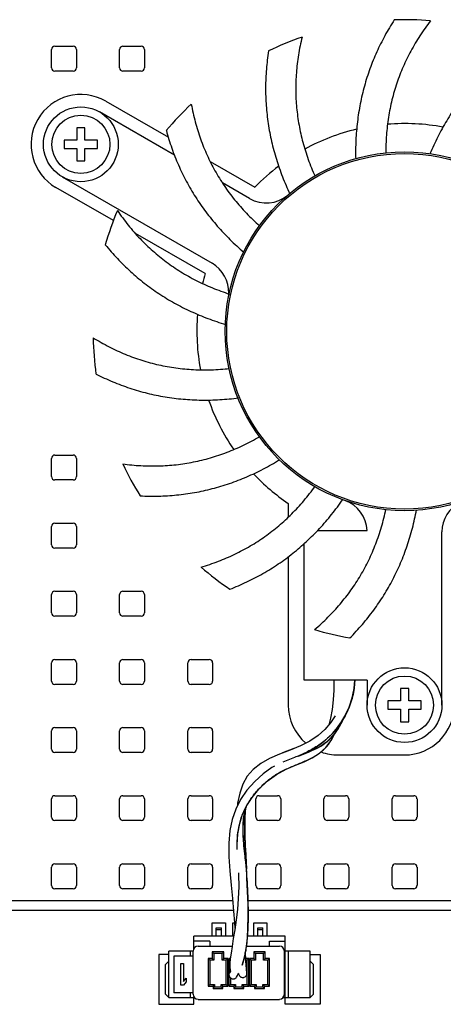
# Model space of a CAD drawing. Header units: inches. Extents: x 0 to 22, y 0 to 17.
# Tile 22 of 26: x 12.8 to 13.8, y 8.1 to 10.4. Entities that reach past the tile are written whole.
import ezdxf

# ---------------------------------------------------------------- set-up
doc = ezdxf.new("R2010")
doc.units = ezdxf.units.IN
doc.header["$LTSCALE"] = 1.21
doc.header["$MEASUREMENT"] = 0
doc.layers.get('0').update_dxf_attribs({"linetype": 'CONTINUOUS'})
doc.layers.add('5_ALL_CURVES', color=7, linetype='CONTINUOUS')

msp = doc.modelspace()

# ---------------------------------------------------------------- linework, layer by layer
at = {"color": 7, "linetype": 'CONTINUOUS'}
for p, q in [((12.8838, 10.2998), (12.8838, 10.3432)), ((12.8917, 10.351), (12.935, 10.351)), ((12.9429, 10.3432), (12.9429, 10.2998)), ((13.0452, 10.2998), (13.0452, 10.3432)), ((13.0531, 10.351), (13.0964, 10.351)), ((13.1043, 10.3432), (13.1043, 10.2998)), ((12.935, 10.292), (12.8917, 10.292)), ((13.0964, 10.292), (13.0531, 10.292)), ((13.0124, 10.221), (13.1609, 10.1353)), ((13.1755, 10.0927), (12.9976, 10.1955)), ((12.9435, 10.1581), (12.9435, 10.1286)), ((12.9631, 10.1581), (12.9435, 10.1581)), ((12.9631, 10.1286), (12.9631, 10.1581)), ((12.9139, 10.1286), (12.9139, 10.1089)), ((12.9435, 10.1286), (12.9139, 10.1286)), ((12.9927, 10.1286), (12.9631, 10.1286)), ((12.9927, 10.1089), (12.9927, 10.1286)), ((12.9139, 10.1089), (12.9435, 10.1089)), ((12.9435, 10.1089), (12.9435, 10.0794)), ((12.9631, 10.0794), (12.9631, 10.1089)), ((12.9631, 10.1089), (12.9927, 10.1089)), ((12.9435, 10.0794), (12.9631, 10.0794)), ((13.26, 10.0781), (13.3658, 10.017)), ((12.909, 10.042), (13.2645, 9.8368)), ((13.0303, 9.9379), (12.8942, 10.0165)), ((13.3531, 9.9902), (13.2888, 10.0273)), ((13.2477, 9.8124), (13.0825, 9.9078)), ((12.8917, 9.3825), (12.935, 9.3825)), ((12.8838, 9.3313), (12.8838, 9.3746)), ((12.9429, 9.3746), (12.9429, 9.3313)), ((12.935, 9.3235), (12.8917, 9.3235)), ((13.4449, 9.2681), (13.4449, 9.2353)), ((12.8917, 9.2211), (12.935, 9.2211)), ((12.8838, 9.1699), (12.8838, 9.2132)), ((12.9429, 9.2132), (12.9429, 9.1699)), ((13.5137, 9.2034), (13.6318, 9.2034)), ((13.809, 8.79), (13.809, 9.2005)), ((13.4823, 8.8491), (13.4823, 9.1727)), ((12.935, 9.162), (12.8917, 9.162)), ((13.4449, 9.1418), (13.4449, 8.79)), ((12.8838, 9.0085), (12.8838, 9.0518)), ((12.8917, 9.0597), (12.935, 9.0597)), ((12.9429, 9.0518), (12.9429, 9.0085)), ((13.0452, 9.0085), (13.0452, 9.0518)), ((13.0531, 9.0597), (13.0964, 9.0597)), ((13.1043, 9.0518), (13.1043, 9.0085)), ((12.935, 9.0006), (12.8917, 9.0006)), ((13.0964, 9.0006), (13.0531, 9.0006)), ((12.8838, 8.8471), (12.8838, 8.8904)), ((12.8917, 8.8983), (12.935, 8.8983)), ((12.9429, 8.8904), (12.9429, 8.8471)), ((13.0452, 8.8471), (13.0452, 8.8904)), ((13.0531, 8.8983), (13.0964, 8.8983)), ((13.1043, 8.8904), (13.1043, 8.8471)), ((13.2067, 8.8471), (13.2067, 8.8904)), ((13.2145, 8.8983), (13.2578, 8.8983)), ((13.2657, 8.8904), (13.2657, 8.8471)), ((13.6319, 8.8491), (13.4823, 8.8491)), ((13.6319, 8.8491), (13.6319, 8.79)), ((12.935, 8.8392), (12.8917, 8.8392)), ((13.0964, 8.8392), (13.0531, 8.8392)), ((13.2578, 8.8392), (13.2145, 8.8392)), ((13.7106, 8.8294), (13.7106, 8.7998)), ((13.7303, 8.8294), (13.7106, 8.8294)), ((13.7303, 8.7998), (13.7303, 8.8294)), ((13.6811, 8.7998), (13.6811, 8.7802)), ((13.7106, 8.7998), (13.6811, 8.7998)), ((13.7598, 8.7998), (13.7303, 8.7998)), ((13.7598, 8.7802), (13.7598, 8.7998)), ((13.6811, 8.7802), (13.7106, 8.7802)), ((13.7106, 8.7802), (13.7106, 8.7506)), ((13.7303, 8.7506), (13.7303, 8.7802)), ((13.7303, 8.7802), (13.7598, 8.7802)), ((13.7106, 8.7506), (13.7303, 8.7506)), ((12.8838, 8.6857), (12.8838, 8.729)), ((12.8917, 8.7369), (12.935, 8.7369)), ((12.9429, 8.729), (12.9429, 8.6857)), ((13.0452, 8.6857), (13.0452, 8.729)), ((13.0531, 8.7369), (13.0964, 8.7369)), ((13.1043, 8.729), (13.1043, 8.6857)), ((13.2067, 8.6857), (13.2067, 8.729)), ((13.2145, 8.7369), (13.2578, 8.7369)), ((13.2657, 8.729), (13.2657, 8.6857)), ((13.5497, 8.7229), (13.566, 8.7429)), ((13.4737, 8.6937), (13.4491, 8.6836)), ((12.935, 8.6778), (12.8917, 8.6778)), ((13.0964, 8.6778), (13.0531, 8.6778)), ((13.2578, 8.6778), (13.2145, 8.6778)), ((13.4594, 8.6657), (13.4322, 8.6548)), ((13.4689, 8.6694), (13.4925, 8.6782)), ((13.563, 8.6719), (13.7204, 8.6719)), ((12.8838, 8.5243), (12.8838, 8.5676)), ((12.8917, 8.5754), (12.935, 8.5754)), ((12.9429, 8.5676), (12.9429, 8.5243)), ((13.0452, 8.5243), (13.0452, 8.5676)), ((13.0531, 8.5754), (13.0964, 8.5754)), ((13.1043, 8.5676), (13.1043, 8.5243)), ((13.2067, 8.5243), (13.2067, 8.5676)), ((13.2145, 8.5754), (13.2578, 8.5754)), ((13.2657, 8.5676), (13.2657, 8.5243)), ((13.3681, 8.5243), (13.3681, 8.5676)), ((13.376, 8.5754), (13.4193, 8.5754)), ((13.4271, 8.5676), (13.4271, 8.5243)), ((13.5295, 8.5243), (13.5295, 8.5676)), ((13.5374, 8.5754), (13.5807, 8.5754)), ((13.5886, 8.5676), (13.5886, 8.5243)), ((13.6909, 8.5243), (13.6909, 8.5676)), ((13.6988, 8.5754), (13.7421, 8.5754)), ((13.75, 8.5676), (13.75, 8.5243)), ((12.935, 8.5164), (12.8917, 8.5164)), ((13.0964, 8.5164), (13.0531, 8.5164)), ((13.2578, 8.5164), (13.2145, 8.5164)), ((13.4193, 8.5164), (13.376, 8.5164)), ((13.5807, 8.5164), (13.5374, 8.5164)), ((13.7421, 8.5164), (13.6988, 8.5164)), ((13.3236, 8.4479), (13.3236, 8.4482)), ((13.3237, 8.4479), (13.3237, 8.4482)), ((13.3423, 8.4494), (13.3408, 8.4494)), ((13.3432, 8.4492), (13.3423, 8.4494)), ((13.3433, 8.4492), (13.3432, 8.4492)), ((13.3432, 8.4492), (13.3457, 8.4015)), ((12.8838, 8.3628), (12.8838, 8.4061)), ((12.8917, 8.414), (12.935, 8.414)), ((12.9429, 8.4061), (12.9429, 8.3628)), ((13.0452, 8.3628), (13.0452, 8.4061)), ((13.0531, 8.414), (13.0964, 8.414)), ((13.1043, 8.4061), (13.1043, 8.3628)), ((13.2067, 8.3628), (13.2067, 8.4061)), ((13.2145, 8.414), (13.2578, 8.414)), ((13.2657, 8.4061), (13.2657, 8.3628)), ((13.3681, 8.3628), (13.3681, 8.4061)), ((13.376, 8.414), (13.4193, 8.414)), ((13.4271, 8.4061), (13.4271, 8.3628)), ((13.5295, 8.3628), (13.5295, 8.4061)), ((13.5374, 8.414), (13.5807, 8.414)), ((13.5886, 8.4061), (13.5886, 8.3628)), ((13.6909, 8.3628), (13.6909, 8.4061)), ((13.6988, 8.414), (13.7421, 8.414)), ((13.75, 8.4061), (13.75, 8.3628)), ((13.3266, 8.3928), (13.327, 8.389)), ((13.3467, 8.3855), (13.3464, 8.3946)), ((12.935, 8.355), (12.8917, 8.355)), ((13.0964, 8.355), (13.0531, 8.355)), ((13.2578, 8.355), (13.2145, 8.355)), ((13.4193, 8.355), (13.376, 8.355)), ((13.5807, 8.355), (13.5374, 8.355)), ((13.7421, 8.355), (13.6988, 8.355)), ((13.3129, 8.3265), (12.5403, 8.3265)), ((14.9006, 8.3265), (13.3492, 8.3265)), ((12.4075, 8.3038), (13.3149, 8.3038)), ((13.3496, 8.3038), (15.0334, 8.3038)), ((13.2739, 8.2622), (13.2865, 8.2622)), ((13.2739, 8.2426), (13.2739, 8.2622)), ((13.2865, 8.2426), (13.2865, 8.2622)), ((13.3724, 8.2622), (13.385, 8.2622)), ((13.3724, 8.2426), (13.3724, 8.2622)), ((13.385, 8.2426), (13.385, 8.2622)), ((13.3156, 8.2426), (13.2212, 8.2426)), ((13.2212, 8.2135), (13.2212, 8.2426)), ((13.2739, 8.2583), (13.2865, 8.2583)), ((13.4377, 8.2426), (13.3481, 8.2426)), ((13.3724, 8.2583), (13.385, 8.2583)), ((13.4377, 8.0969), (13.4377, 8.2426)), ((13.2586, 8.2307), (13.2212, 8.2307)), ((13.231, 8.2189), (13.3118, 8.2189)), ((13.2586, 8.2307), (13.2586, 8.2189)), ((13.3456, 8.2189), (13.4239, 8.2189)), ((13.4003, 8.2307), (13.4377, 8.2307)), ((13.4003, 8.2189), (13.4003, 8.2307)), ((13.1621, 8.0969), (13.1621, 8.2071)), ((13.2192, 8.2071), (13.1621, 8.2071)), ((13.1739, 8.1953), (13.1739, 8.1087)), ((13.2192, 8.1953), (13.1739, 8.1953)), ((13.2133, 8.1953), (13.2133, 8.2071)), ((13.2192, 8.1048), (13.2192, 8.2071)), ((13.2547, 8.1894), (13.2586, 8.1855)), ((13.2645, 8.1894), (13.2547, 8.1894)), ((13.2547, 8.1894), (13.2547, 8.1244)), ((13.2645, 8.2052), (13.2684, 8.2012)), ((13.2921, 8.2052), (13.2645, 8.2052)), ((13.2645, 8.2052), (13.2645, 8.1894)), ((13.2645, 8.1894), (13.2684, 8.1855)), ((13.2881, 8.2012), (13.2684, 8.2012)), ((13.2684, 8.2012), (13.2684, 8.1855)), ((13.2921, 8.2052), (13.2881, 8.2012)), ((13.2881, 8.1855), (13.2881, 8.2012)), ((13.2921, 8.1894), (13.2881, 8.1855)), ((13.2921, 8.1894), (13.2921, 8.2052)), ((13.3019, 8.1894), (13.2921, 8.1894)), ((13.3019, 8.1894), (13.298, 8.1855)), ((13.3019, 8.1244), (13.3019, 8.1894)), ((13.3039, 8.1894), (13.3072, 8.1861)), ((13.3075, 8.1894), (13.3039, 8.1894)), ((13.3039, 8.1894), (13.3039, 8.1244)), ((13.3469, 8.1546), (13.343, 8.2034)), ((13.3511, 8.1894), (13.3443, 8.1894)), ((13.3511, 8.1894), (13.3472, 8.1855)), ((13.3511, 8.1244), (13.3511, 8.1894)), ((13.3531, 8.1894), (13.357, 8.1855)), ((13.3629, 8.1894), (13.3531, 8.1894)), ((13.3531, 8.1894), (13.3531, 8.1244)), ((13.3629, 8.2052), (13.3669, 8.2012)), ((13.3905, 8.2052), (13.3629, 8.2052)), ((13.3629, 8.2052), (13.3629, 8.1894)), ((13.3629, 8.1894), (13.3669, 8.1855)), ((13.3865, 8.2012), (13.3669, 8.2012)), ((13.3669, 8.2012), (13.3669, 8.1855)), ((13.3905, 8.2052), (13.3865, 8.2012)), ((13.3865, 8.1855), (13.3865, 8.2012)), ((13.3905, 8.1894), (13.3865, 8.1855)), ((13.3905, 8.1894), (13.3905, 8.2052)), ((13.4003, 8.1894), (13.3905, 8.1894)), ((13.4003, 8.1894), (13.3964, 8.1855)), ((13.4003, 8.1244), (13.4003, 8.1894)), ((13.4968, 8.2071), (13.4358, 8.2071)), ((13.4358, 8.1048), (13.4358, 8.2071)), ((13.4456, 8.0969), (13.4456, 8.2071)), ((13.4968, 8.0969), (13.4968, 8.2071)), ((13.1621, 8.1835), (13.1543, 8.1756)), ((13.1543, 8.1048), (13.1543, 8.1756)), ((13.1899, 8.1264), (13.1899, 8.1776)), ((13.1899, 8.1776), (13.1963, 8.1776)), ((13.1963, 8.1776), (13.1963, 8.1351)), ((13.2684, 8.1855), (13.2586, 8.1855)), ((13.2586, 8.1855), (13.2586, 8.1284)), ((13.298, 8.1855), (13.2881, 8.1855)), ((13.298, 8.1284), (13.298, 8.1855)), ((13.3472, 8.1855), (13.3446, 8.1855)), ((13.3472, 8.1284), (13.3472, 8.1855)), ((13.3669, 8.1855), (13.357, 8.1855)), ((13.357, 8.1855), (13.357, 8.1284)), ((13.3964, 8.1855), (13.3865, 8.1855)), ((13.3964, 8.1284), (13.3964, 8.1855)), ((13.4968, 8.1835), (13.5047, 8.1756)), ((13.5047, 8.1048), (13.5047, 8.1756)), ((13.1963, 8.1351), (13.2027, 8.1427)), ((13.2027, 8.1427), (13.2027, 8.134)), ((13.3055, 8.1558), (13.3047, 8.1541)), ((13.3077, 8.1597), (13.3055, 8.1558)), ((13.3078, 8.144), (13.3078, 8.1284)), ((13.3223, 8.1455), (13.3275, 8.1549)), ((13.3272, 8.1544), (13.3273, 8.1533)), ((13.347, 8.1534), (13.3469, 8.1546)), ((13.347, 8.1534), (13.347, 8.1547)), ((13.1963, 8.1264), (13.1899, 8.1264)), ((13.2027, 8.134), (13.1963, 8.1264)), ((13.2547, 8.1244), (13.2586, 8.1284)), ((13.2547, 8.1244), (13.2665, 8.1244)), ((13.2586, 8.1284), (13.2704, 8.1284)), ((13.2665, 8.1244), (13.2704, 8.1284)), ((13.2665, 8.1244), (13.2665, 8.1185)), ((13.2665, 8.1185), (13.2704, 8.1225)), ((13.2665, 8.1185), (13.2901, 8.1185)), ((13.2704, 8.1284), (13.2704, 8.1225)), ((13.2704, 8.1225), (13.2862, 8.1225)), ((13.2901, 8.1244), (13.2862, 8.1284)), ((13.2862, 8.1284), (13.298, 8.1284)), ((13.2862, 8.1225), (13.2862, 8.1284)), ((13.2901, 8.1185), (13.2862, 8.1225)), ((13.2901, 8.1244), (13.3019, 8.1244)), ((13.2901, 8.1185), (13.2901, 8.1244)), ((13.3019, 8.1244), (13.298, 8.1284)), ((13.3039, 8.1244), (13.3078, 8.1284)), ((13.3039, 8.1244), (13.3157, 8.1244)), ((13.3078, 8.1284), (13.3196, 8.1284)), ((13.3157, 8.1244), (13.3196, 8.1284)), ((13.3157, 8.1244), (13.3157, 8.1185)), ((13.3157, 8.1185), (13.3196, 8.1225)), ((13.3157, 8.1185), (13.3393, 8.1185)), ((13.3196, 8.1284), (13.3196, 8.1225)), ((13.3196, 8.1225), (13.3354, 8.1225)), ((13.3393, 8.1244), (13.3354, 8.1284)), ((13.3354, 8.1284), (13.3472, 8.1284)), ((13.3354, 8.1225), (13.3354, 8.1284)), ((13.3393, 8.1185), (13.3354, 8.1225)), ((13.3393, 8.1244), (13.3511, 8.1244)), ((13.3393, 8.1185), (13.3393, 8.1244)), ((13.3511, 8.1244), (13.3472, 8.1284)), ((13.3531, 8.1244), (13.357, 8.1284)), ((13.3531, 8.1244), (13.3649, 8.1244)), ((13.357, 8.1284), (13.3688, 8.1284)), ((13.3649, 8.1244), (13.3688, 8.1284)), ((13.3649, 8.1244), (13.3649, 8.1185)), ((13.3649, 8.1185), (13.3688, 8.1225)), ((13.3649, 8.1185), (13.3885, 8.1185)), ((13.3688, 8.1284), (13.3688, 8.1225)), ((13.3688, 8.1225), (13.3846, 8.1225)), ((13.3885, 8.1244), (13.3846, 8.1284)), ((13.3846, 8.1284), (13.3964, 8.1284)), ((13.3846, 8.1225), (13.3846, 8.1284)), ((13.3885, 8.1185), (13.3846, 8.1225)), ((13.3885, 8.1244), (13.4003, 8.1244)), ((13.3885, 8.1185), (13.3885, 8.1244)), ((13.4003, 8.1244), (13.3964, 8.1284)), ((13.1621, 8.0969), (13.1543, 8.1048)), ((13.1621, 8.0969), (13.2223, 8.0969)), ((13.2192, 8.1087), (13.1739, 8.1087)), ((13.2133, 8.0969), (13.2133, 8.1087)), ((13.2212, 8.0984), (13.2212, 8.0969)), ((13.4327, 8.0969), (13.4968, 8.0969)), ((13.4968, 8.0969), (13.5047, 8.1048)), ((13.231, 8.0929), (13.4239, 8.0929))]:
    msp.add_line(p, q, dxfattribs=at)
for points in [[(13.5531, 8.8491), (13.5527, 8.8257), (13.5513, 8.8022), (13.5488, 8.7798), (13.545, 8.7589), (13.5408, 8.7434)], [(13.566, 8.7429), (13.5791, 8.7639), (13.5893, 8.7855), (13.5966, 8.8073), (13.601, 8.829), (13.6023, 8.8491)], [(13.538, 8.7043), (13.5548, 8.7218), (13.568, 8.7421), (13.5745, 8.7565)], [(13.5563, 8.7647), (13.5562, 8.7645), (13.5449, 8.7481)], [(13.5449, 8.7481), (13.5314, 8.7324), (13.5154, 8.7179), (13.4962, 8.7049), (13.4737, 8.6937)], [(13.4689, 8.6694), (13.4861, 8.6771), (13.5085, 8.6892), (13.5302, 8.7046), (13.5497, 8.7229)], [(13.4925, 8.6782), (13.5173, 8.69), (13.538, 8.7043)], [(13.5188, 8.676), (13.5338, 8.6893), (13.5459, 8.7051), (13.5537, 8.7206)], [(13.4491, 8.6836), (13.4243, 8.6738), (13.4007, 8.6635), (13.3796, 8.6517), (13.3617, 8.6378), (13.3477, 8.6215), (13.3372, 8.6029), (13.3297, 8.5817), (13.3249, 8.558), (13.3242, 8.551)], [(13.458, 8.6872), (13.458, 8.6872), (13.431, 8.6766), (13.4303, 8.6762)], [(13.3367, 8.5316), (13.3464, 8.5518), (13.359, 8.5715), (13.375, 8.5909), (13.3946, 8.6096), (13.4171, 8.626), (13.44, 8.6382), (13.4617, 8.6474), (13.4822, 8.6559), (13.5014, 8.6651), (13.5188, 8.676)], [(13.4119, 8.6456), (13.4062, 8.6424), (13.3854, 8.6276), (13.3653, 8.6094)], [(13.3653, 8.6094), (13.3469, 8.5883), (13.3318, 8.566)], [(13.3318, 8.566), (13.3203, 8.5434), (13.3119, 8.5194), (13.3064, 8.4926), (13.304, 8.4629), (13.3044, 8.4309), (13.3067, 8.3975), (13.3096, 8.3638), (13.3124, 8.3316), (13.315, 8.3021), (13.3174, 8.2748), (13.3185, 8.2616)], [(13.3389, 8.5195), (13.3443, 8.547), (13.345, 8.5488)], [(13.3433, 8.4492), (13.3422, 8.4739), (13.3418, 8.4991), (13.3422, 8.5232), (13.3438, 8.5443)], [(13.3239, 8.4482), (13.3237, 8.4589), (13.3254, 8.4853), (13.3297, 8.5098), (13.3367, 8.5316)], [(13.3464, 8.3946), (13.3435, 8.4251), (13.3399, 8.4574), (13.3377, 8.4895), (13.3389, 8.5195)], [(13.346, 8.398), (13.3452, 8.4143), (13.3433, 8.4492)], [(13.327, 8.389), (13.3277, 8.3595), (13.3265, 8.3318), (13.3243, 8.3056), (13.3213, 8.281)], [(13.3266, 8.3928), (13.327, 8.3855), (13.3271, 8.384)], [(13.3425, 8.2003), (13.3456, 8.2184), (13.3479, 8.239), (13.3493, 8.2627), (13.3498, 8.2893), (13.3495, 8.3179), (13.3485, 8.3481), (13.347, 8.3802), (13.3467, 8.3855)], [(13.3213, 8.281), (13.318, 8.2579), (13.3146, 8.2368), (13.3116, 8.2182), (13.3092, 8.2022), (13.3075, 8.1889), (13.3065, 8.1781), (13.3063, 8.1693), (13.307, 8.1618), (13.3077, 8.1597)], [(13.3355, 8.1741), (13.3386, 8.1841), (13.3425, 8.2003)], [(13.347, 8.1547), (13.3462, 8.1648), (13.3452, 8.1775), (13.3441, 8.1922), (13.3431, 8.2039)]]:
    msp.add_lwpolyline(points, dxfattribs=at)
for centre, radius in [((12.9533, 10.1187), 0.0886), ((12.9533, 10.1187), 0.0689), ((13.7204, 9.6758), 0.4252), ((13.7204, 9.6758), 0.4213), ((13.7204, 8.79), 0.0886), ((13.7204, 8.79), 0.0689)]:
    msp.add_circle(centre, radius, dxfattribs=at)
for centre, radius, start, end in [((13.7204, 9.6758), 0.7382, 85.2124, 91.8899), ((13.7204, 9.6758), 0.7382, 109.2124, 115.8899), ((12.8917, 10.3432), 0.00787, 90, 180), ((12.935, 10.3432), 0.00787, 0, 90), ((13.0531, 10.3432), 0.00787, 90, 180), ((13.0964, 10.3432), 0.00787, 0, 90), ((12.8917, 10.2998), 0.00787, 180, 270), ((12.935, 10.2998), 0.00787, 270, 360), ((13.0531, 10.2998), 0.00787, 180, 270), ((13.0964, 10.2998), 0.00787, 270, 360), ((12.9533, 10.1187), 0.1181, 60, 240), ((13.7204, 9.6758), 0.7382, 133.2124, 139.8899), ((13.7204, 9.6758), 0.4921, 103.3767, 118.6981), ((13.7204, 9.6758), 0.4921, 79.3255, 94.7242), ((13.7204, 9.6758), 0.4921, 127.3035, 136.1135), ((13.3924, 10.0584), 0.0787, 240, 310.6079), ((13.7204, 9.6758), 0.7382, 157.2124, 163.8899), ((13.2251, 9.7686), 0.0787, 357.4582, 60), ((13.7204, 9.6758), 0.4921, 163.8865, 166.7344), ((13.7204, 9.6758), 0.4921, 175.3388, 190.6851), ((13.7204, 9.6758), 0.7382, 181.2124, 187.8899), ((13.7204, 9.6758), 0.4921, 199.3344, 214.7185), ((12.8917, 9.3746), 0.00787, 90, 180), ((12.935, 9.3746), 0.00787, 0, 90), ((13.7204, 9.6758), 0.7382, 205.2124, 211.8899), ((13.7204, 9.6758), 0.4921, 223.3466, 235.9443), ((12.8917, 9.3313), 0.00787, 180, 270), ((12.935, 9.3313), 0.00787, 270, 360), ((13.5531, 9.2005), 0.0787, 2.1156, 70.6079), ((13.8878, 9.2005), 0.0787, 117.4582, 180), ((12.8917, 9.2132), 0.00787, 90, 180), ((12.935, 9.2132), 0.00787, 0, 90), ((12.8917, 9.1699), 0.00787, 180, 270), ((12.935, 9.1699), 0.00787, 270, 360), ((13.7204, 9.6758), 0.7382, 229.2124, 235.8899), ((12.8917, 9.0518), 0.00787, 90, 180), ((12.935, 9.0518), 0.00787, 0, 90), ((13.0531, 9.0518), 0.00787, 90, 180), ((13.0964, 9.0518), 0.00787, 0, 90), ((12.8917, 9.0085), 0.00787, 180, 270), ((12.935, 9.0085), 0.00787, 270, 360), ((13.0531, 9.0085), 0.00787, 180, 270), ((13.0964, 9.0085), 0.00787, 270, 360), ((13.7204, 9.6758), 0.7382, 253.2124, 259.8899), ((12.8917, 8.8904), 0.00787, 90, 180), ((12.935, 8.8904), 0.00787, 0, 90), ((13.0531, 8.8904), 0.00787, 90, 180), ((13.0964, 8.8904), 0.00787, 0, 90), ((13.2145, 8.8904), 0.00787, 90, 180), ((13.2578, 8.8904), 0.00787, 0, 90), ((12.8917, 8.8471), 0.00787, 180, 270), ((12.935, 8.8471), 0.00787, 270, 360), ((13.0531, 8.8471), 0.00787, 180, 270), ((13.0964, 8.8471), 0.00787, 270, 360), ((13.2145, 8.8471), 0.00787, 180, 270), ((13.2578, 8.8471), 0.00787, 270, 360), ((13.563, 8.79), 0.1181, 180, 229.6785), ((13.7204, 8.79), 0.1181, 270, 360), ((13.4, 8.8616), 0.2039, 321.1812, 328.8862), ((12.8917, 8.729), 0.00787, 90, 180), ((12.935, 8.729), 0.00787, 0, 90), ((13.0531, 8.729), 0.00787, 90, 180), ((13.0964, 8.729), 0.00787, 0, 90), ((13.2145, 8.729), 0.00787, 90, 180), ((13.2578, 8.729), 0.00787, 0, 90), ((12.8917, 8.6857), 0.00787, 180, 270), ((12.935, 8.6857), 0.00787, 270, 360), ((13.0531, 8.6857), 0.00787, 180, 270), ((13.0964, 8.6857), 0.00787, 270, 360), ((13.2145, 8.6857), 0.00787, 180, 270), ((13.2578, 8.6857), 0.00787, 270, 360), ((13.563, 8.79), 0.1181, 250.0622, 270), ((12.8917, 8.5676), 0.00787, 90, 180), ((12.935, 8.5676), 0.00787, 0, 90), ((13.0531, 8.5676), 0.00787, 90, 180), ((13.0964, 8.5676), 0.00787, 0, 90), ((13.2145, 8.5676), 0.00787, 90, 180), ((13.2578, 8.5676), 0.00787, 0, 90), ((13.376, 8.5676), 0.00787, 90, 180), ((13.4193, 8.5676), 0.00787, 0, 90), ((13.5374, 8.5676), 0.00787, 90, 180), ((13.5807, 8.5676), 0.00787, 0, 90), ((13.6988, 8.5676), 0.00787, 90, 180), ((13.7421, 8.5676), 0.00787, 0, 90), ((13.5195, 8.4978), 0.182, 163.7474, 164.9083), ((12.8917, 8.5243), 0.00787, 180, 270), ((12.935, 8.5243), 0.00787, 270, 360), ((13.0531, 8.5243), 0.00787, 180, 270), ((13.0964, 8.5243), 0.00787, 270, 360), ((13.2145, 8.5243), 0.00787, 180, 270), ((13.2578, 8.5243), 0.00787, 270, 360), ((13.376, 8.5243), 0.00787, 180, 270), ((13.4193, 8.5243), 0.00787, 270, 360), ((13.5374, 8.5243), 0.00787, 180, 270), ((13.5807, 8.5243), 0.00787, 270, 360), ((13.6988, 8.5243), 0.00787, 180, 270), ((13.7421, 8.5243), 0.00787, 270, 360), ((12.8917, 8.4061), 0.00787, 90, 180), ((12.935, 8.4061), 0.00787, 0, 90), ((13.0531, 8.4061), 0.00787, 90, 180), ((13.0964, 8.4061), 0.00787, 0, 90), ((13.2145, 8.4061), 0.00787, 90, 180), ((13.2578, 8.4061), 0.00787, 0, 90), ((13.376, 8.4061), 0.00787, 90, 180), ((13.4193, 8.4061), 0.00787, 0, 90), ((13.5374, 8.4061), 0.00787, 90, 180), ((13.5807, 8.4061), 0.00787, 0, 90), ((13.6988, 8.4061), 0.00787, 90, 180), ((13.7421, 8.4061), 0.00787, 0, 90), ((12.9368, 8.365), 0.4106, 1.2151, 2.9761), ((12.8917, 8.3628), 0.00787, 180, 270), ((12.935, 8.3628), 0.00787, 270, 360), ((13.0531, 8.3628), 0.00787, 180, 270), ((13.0964, 8.3628), 0.00787, 270, 360), ((13.2145, 8.3628), 0.00787, 180, 270), ((13.2578, 8.3628), 0.00787, 270, 360), ((13.376, 8.3628), 0.00787, 180, 270), ((13.4193, 8.3628), 0.00787, 270, 360), ((13.5374, 8.3628), 0.00787, 180, 270), ((13.5807, 8.3628), 0.00787, 270, 360), ((13.6988, 8.3628), 0.00787, 180, 270), ((13.7421, 8.3628), 0.00787, 270, 360), ((13.231, 8.2071), 0.0118, 90, 180), ((13.4239, 8.2071), 0.0118, 0, 90), ((13.2056, 8.2149), 0.1163, 328.4641, 331.4157), ((13.231, 8.1048), 0.0118, 180, 270), ((13.4239, 8.1048), 0.0118, 270, 360)]:
    msp.add_arc(centre, radius, start, end, dxfattribs=at)
for points, knots in [([(13.6961, 10.4136), (13.6882, 10.4014), (13.6734, 10.3765), (13.6541, 10.3378), (13.6378, 10.2979), (13.6248, 10.2569), (13.6149, 10.2149), (13.6082, 10.172), (13.6046, 10.1282), (13.6043, 10.0988), (13.6047, 10.084)], [0, 0, 0, 0, 0.125447, 0.249826, 0.37359, 0.497226, 0.621231, 0.746076, 0.872199, 1, 1, 1, 1]), ([(13.7821, 10.4114), (13.7733, 10.4), (13.7567, 10.3767), (13.735, 10.3403), (13.7166, 10.3026), (13.7017, 10.2638), (13.69, 10.2238), (13.6818, 10.1828), (13.6769, 10.1405), (13.676, 10.112), (13.676, 10.0976)], [0, 0, 0, 0, 0.128003, 0.253419, 0.377084, 0.499873, 0.622679, 0.746393, 0.871888, 1, 1, 1, 1]), ([(13.4775, 10.3729), (13.4742, 10.3589), (13.4685, 10.3309), (13.4635, 10.2887), (13.462, 10.2469), (13.4641, 10.2053), (13.4698, 10.1641), (13.479, 10.1232), (13.4917, 10.0827), (13.5024, 10.0562), (13.5083, 10.043)], [0, 0, 0, 0, 0.128003, 0.253418, 0.377084, 0.499873, 0.622678, 0.746392, 0.871887, 1, 1, 1, 1]), ([(13.9983, 10.3597), (13.9861, 10.3518), (13.9625, 10.3351), (13.9291, 10.3076), (13.8981, 10.2778), (13.8695, 10.2457), (13.8434, 10.2114), (13.8198, 10.1749), (13.7987, 10.1365), (13.7865, 10.1098), (13.7808, 10.0961)], [0, 0, 0, 0, 0.125451, 0.249835, 0.373603, 0.497242, 0.621247, 0.746091, 0.872208, 1, 1, 1, 1]), ([(13.3981, 10.3399), (13.3959, 10.3256), (13.3925, 10.2968), (13.3906, 10.2535), (13.392, 10.2104), (13.3967, 10.1676), (13.4048, 10.1251), (13.4162, 10.0832), (13.4307, 10.0417), (13.4424, 10.0147), (13.4488, 10.0013)], [0, 0, 0, 0, 0.125443, 0.249817, 0.373577, 0.497209, 0.621213, 0.746061, 0.872189, 1, 1, 1, 1]), ([(13.215, 10.2138), (13.2176, 10.1997), (13.2238, 10.1719), (13.2363, 10.1315), (13.252, 10.0928), (13.2707, 10.0558), (13.2925, 10.0205), (13.3174, 9.9869), (13.3453, 9.9551), (13.3658, 9.9353), (13.3765, 9.9257)], [0, 0, 0, 0, 0.128023, 0.253463, 0.377153, 0.499962, 0.622775, 0.74648, 0.871944, 1, 1, 1, 1]), ([(13.1559, 10.1514), (13.1597, 10.1374), (13.1682, 10.1098), (13.184, 10.0696), (13.2028, 10.0308), (13.2245, 9.9937), (13.2491, 9.9583), (13.2764, 9.9246), (13.3065, 9.8927), (13.3281, 9.8728), (13.3393, 9.8632)], [0, 0, 0, 0, 0.125453, 0.249838, 0.373608, 0.497248, 0.621255, 0.746097, 0.872212, 1, 1, 1, 1]), ([(13.0399, 9.9617), (13.048, 9.9499), (13.065, 9.927), (13.093, 9.895), (13.1232, 9.8659), (13.1554, 9.8397), (13.1898, 9.8163), (13.2264, 9.7957), (13.265, 9.7781), (13.2919, 9.7683), (13.3056, 9.7639)], [0, 0, 0, 0, 0.128004, 0.25342, 0.377087, 0.499877, 0.622683, 0.746396, 0.87189, 1, 1, 1, 1]), ([(13.0112, 9.8807), (13.0204, 9.8694), (13.0395, 9.8476), (13.0703, 9.8173), (13.1033, 9.7895), (13.1382, 9.7644), (13.1751, 9.7421), (13.2139, 9.7224), (13.2543, 9.7055), (13.2822, 9.6961), (13.2964, 9.6919)], [0, 0, 0, 0, 0.125448, 0.249828, 0.373593, 0.49723, 0.621235, 0.74608, 0.872201, 1, 1, 1, 1]), ([(12.9824, 9.6602), (12.9947, 9.6527), (13.0196, 9.6387), (13.0581, 9.6209), (13.0975, 9.6065), (13.1377, 9.5957), (13.1786, 9.5883), (13.2204, 9.5844), (13.2629, 9.584), (13.2914, 9.586), (13.3057, 9.5876)], [0, 0, 0, 0, 0.128002, 0.253417, 0.377081, 0.49987, 0.622675, 0.746389, 0.871886, 1, 1, 1, 1]), ([(12.9892, 9.5745), (13.0022, 9.5679), (13.0285, 9.5558), (13.0691, 9.5406), (13.1105, 9.5286), (13.1527, 9.5199), (13.1956, 9.5145), (13.239, 9.5123), (13.283, 9.5133), (13.3123, 9.5161), (13.327, 9.5181)], [0, 0, 0, 0, 0.125443, 0.249817, 0.373576, 0.497209, 0.621213, 0.74606, 0.872189, 1, 1, 1, 1]), ([(13.0526, 9.3614), (13.0668, 9.3595), (13.0952, 9.3568), (13.1375, 9.3562), (13.1792, 9.3591), (13.2202, 9.3655), (13.2605, 9.3753), (13.3001, 9.3886), (13.339, 9.4054), (13.3641, 9.4188), (13.3766, 9.426)], [0, 0, 0, 0, 0.128021, 0.253458, 0.377146, 0.499953, 0.622765, 0.746471, 0.871938, 1, 1, 1, 1]), ([(13.0937, 9.2859), (13.1082, 9.2851), (13.1371, 9.2847), (13.1802, 9.2874), (13.2229, 9.2932), (13.2649, 9.3024), (13.3062, 9.3148), (13.3467, 9.3304), (13.3863, 9.3492), (13.4119, 9.3636), (13.4245, 9.3713)], [0, 0, 0, 0, 0.125452, 0.249836, 0.373605, 0.497244, 0.62125, 0.746093, 0.872209, 1, 1, 1, 1]), ([(13.2382, 9.1169), (13.252, 9.121), (13.2791, 9.1301), (13.3181, 9.1469), (13.3551, 9.1665), (13.39, 9.1891), (13.4229, 9.2146), (13.4537, 9.243), (13.4824, 9.2742), (13.5, 9.2968), (13.5085, 9.3084)], [0, 0, 0, 0, 0.128005, 0.253422, 0.37709, 0.49988, 0.622687, 0.7464, 0.871892, 1, 1, 1, 1]), ([(13.3065, 9.0646), (13.32, 9.0699), (13.3466, 9.0813), (13.385, 9.1012), (13.4216, 9.124), (13.4562, 9.1495), (13.4889, 9.1776), (13.5196, 9.2084), (13.5482, 9.2416), (13.5657, 9.2653), (13.5741, 9.2774)], [0, 0, 0, 0, 0.125449, 0.24983, 0.373596, 0.497233, 0.621238, 0.746083, 0.872203, 1, 1, 1, 1]), ([(13.5072, 8.9691), (13.5182, 8.9784), (13.5392, 8.9978), (13.5681, 9.029), (13.5939, 9.062), (13.6166, 9.0968), (13.6363, 9.1335), (13.6529, 9.172), (13.6664, 9.2123), (13.6733, 9.24), (13.6762, 9.2541)], [0, 0, 0, 0, 0.128002, 0.253416, 0.377079, 0.499868, 0.622673, 0.746387, 0.871884, 1, 1, 1, 1]), ([(13.5909, 8.9491), (13.6011, 8.9594), (13.6208, 8.9807), (13.6478, 9.0146), (13.672, 9.0503), (13.6933, 9.0877), (13.7117, 9.1268), (13.7272, 9.1674), (13.7398, 9.2095), (13.7462, 9.2383), (13.7489, 9.2528)], [0, 0, 0, 0, 0.125443, 0.249817, 0.373577, 0.49721, 0.621214, 0.746061, 0.872189, 1, 1, 1, 1]), ([(13.6023, 8.8491), (13.6023, 8.8474), (13.6022, 8.8408), (13.6017, 8.8343), (13.601, 8.8293)], [0, 0, 0, 0, 0.24635, 1, 1, 1, 1]), ([(13.601, 8.8293), (13.5993, 8.8167), (13.5929, 8.7913), (13.5815, 8.7676), (13.5746, 8.7562)], [0, 0, 0, 0, 0.487956, 1, 1, 1, 1]), ([(13.5535, 8.7202), (13.5558, 8.723), (13.5645, 8.7348), (13.5714, 8.7479), (13.5756, 8.7581)], [0, 0, 0, 0, 0.246116, 1, 1, 1, 1]), ([(13.5589, 8.7337), (13.5526, 8.7258), (13.5421, 8.7146), (13.5264, 8.7015), (13.5139, 8.6927), (13.5007, 8.6848), (13.4826, 8.6756), (13.4687, 8.6695), (13.4594, 8.6657)], [0, 0, 0, 0, 0.249693, 0.375325, 0.501045, 0.626765, 0.752248, 1, 1, 1, 1]), ([(13.4732, 8.6713), (13.4807, 8.674), (13.4955, 8.6795), (13.517, 8.6895), (13.5337, 8.7004), (13.5455, 8.7111), (13.5509, 8.7171), (13.5535, 8.7202)], [0, 0, 0, 0, 0.248994, 0.497206, 0.746371, 0.872605, 1, 1, 1, 1]), ([(13.5232, 8.6796), (13.5264, 8.6822), (13.5327, 8.6878), (13.5411, 8.6976), (13.5483, 8.7088), (13.5523, 8.7169), (13.5541, 8.7211)], [0, 0, 0, 0, 0.239091, 0.484757, 0.738631, 1, 1, 1, 1]), ([(13.3451, 8.5495), (13.3497, 8.558), (13.3601, 8.5742), (13.379, 8.5962), (13.4006, 8.6155), (13.4243, 8.6314), (13.4498, 8.6433), (13.4756, 8.6534), (13.5007, 8.6644), (13.5162, 8.6739), (13.5232, 8.6796)], [0, 0, 0, 0, 0.127427, 0.256451, 0.385114, 0.51139, 0.635688, 0.759188, 0.880592, 1, 1, 1, 1]), ([(13.3236, 8.4482), (13.3235, 8.4571), (13.3239, 8.4748), (13.3266, 8.4966), (13.3305, 8.5134), (13.3356, 8.53), (13.341, 8.5419), (13.3451, 8.5495)], [0, 0, 0, 0, 0.255872, 0.504889, 0.627755, 0.750527, 1, 1, 1, 1]), ([(13.3468, 8.3864), (13.3461, 8.4003), (13.3433, 8.4277), (13.3392, 8.4614), (13.3376, 8.4878), (13.3376, 8.5071), (13.3394, 8.5263), (13.3421, 8.5389), (13.3438, 8.5451)], [0, 0, 0, 0, 0.26316, 0.515841, 0.63841, 0.75888, 0.878722, 1, 1, 1, 1]), ([(13.3436, 8.5443), (13.3428, 8.5369), (13.3418, 8.5217), (13.3416, 8.5066), (13.3416, 8.4988)], [0, 0, 0, 0, 0.490122, 1, 1, 1, 1]), ([(13.3416, 8.4988), (13.3416, 8.4947), (13.3418, 8.4782), (13.3426, 8.4617), (13.3432, 8.4492)], [0, 0, 0, 0, 0.248205, 1, 1, 1, 1]), ([(13.3472, 8.3737), (13.3479, 8.3579), (13.3493, 8.3272), (13.3499, 8.2828), (13.3485, 8.242), (13.3454, 8.2161), (13.3431, 8.204)], [0, 0, 0, 0, 0.279989, 0.541742, 0.782395, 1, 1, 1, 1]), ([(13.3431, 8.204), (13.3427, 8.2013), (13.3406, 8.1912), (13.3379, 8.1813), (13.3355, 8.1741)], [0, 0, 0, 0, 0.26022, 1, 1, 1, 1]), ([(13.3047, 8.1541), (13.3044, 8.1531), (13.3041, 8.1508), (13.3049, 8.1474), (13.3067, 8.1449), (13.3085, 8.1433), (13.3105, 8.1421), (13.3133, 8.1412), (13.3162, 8.1414), (13.3185, 8.1421), (13.3205, 8.1433), (13.3217, 8.1445), (13.3223, 8.1455)], [0, 0, 0, 0, 0.114933, 0.242798, 0.376065, 0.440594, 0.502597, 0.624285, 0.751192, 0.816109, 0.879802, 1, 1, 1, 1]), ([(13.3273, 8.1533), (13.3274, 8.1521), (13.328, 8.1498), (13.33, 8.1474), (13.332, 8.1459), (13.3342, 8.1449), (13.3365, 8.1446), (13.3389, 8.1448), (13.3413, 8.1454), (13.344, 8.147), (13.3462, 8.15), (13.3469, 8.1523), (13.347, 8.1534)], [0, 0, 0, 0, 0.120533, 0.249433, 0.314817, 0.378122, 0.499137, 0.560204, 0.623529, 0.755458, 0.883621, 1, 1, 1, 1])]:
    msp.add_open_spline(points, degree=3, knots=knots, dxfattribs=at)
at = {"layer": '5_ALL_CURVES', "color": 4, "linetype": 'CONTINUOUS'}
for p, q in [((13.2645, 8.274), (13.296, 8.274)), ((13.2645, 8.2426), (13.2645, 8.274)), ((13.296, 8.274), (13.296, 8.2426)), ((13.3137, 8.274), (13.3174, 8.274)), ((13.3137, 8.2426), (13.3137, 8.274)), ((13.3629, 8.274), (13.3944, 8.274)), ((13.3629, 8.2426), (13.3629, 8.274)), ((13.3944, 8.274), (13.3944, 8.2426)), ((13.1385, 8.1992), (13.1385, 8.0811)), ((13.1621, 8.1992), (13.1385, 8.1992)), ((13.4968, 8.1992), (13.5204, 8.1992)), ((13.5204, 8.1992), (13.5204, 8.0811)), ((13.2212, 8.0811), (13.2212, 8.0969)), ((13.4377, 8.0811), (13.4377, 8.0969)), ((13.1385, 8.0811), (13.2212, 8.0811)), ((13.5204, 8.0811), (13.4377, 8.0811))]:
    msp.add_line(p, q, dxfattribs=at)

doc.saveas('drawing.dxf')
